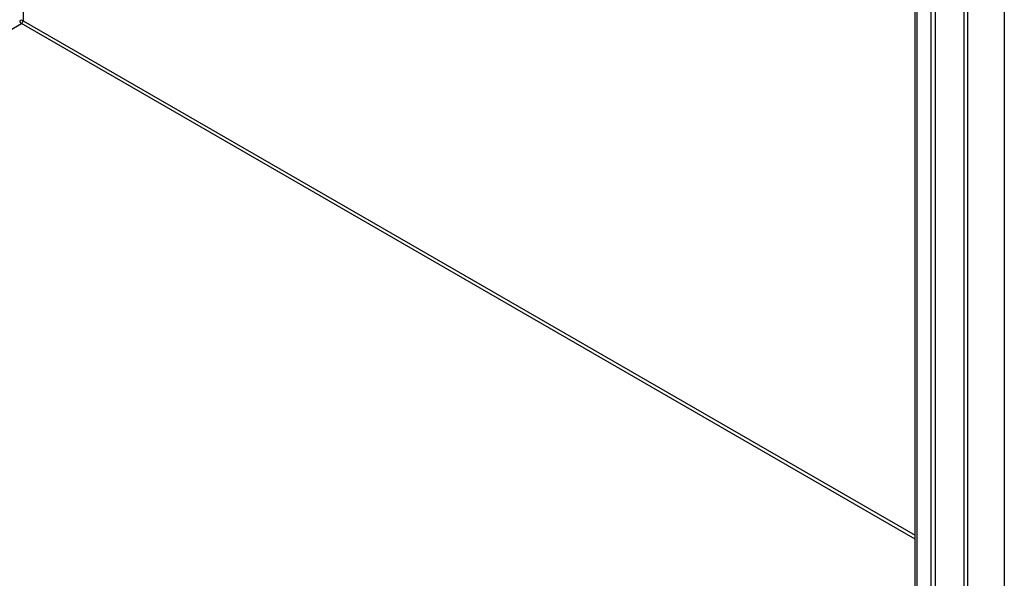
# Model space of a CAD drawing. Header units: inches. Extents: x 0 to 215, y -25 to 140.
# Tile 48 of 63: x 181 to 194, y 70 to 77. Entities that reach past the tile are written whole.
import ezdxf

# ---------------------------------------------------------------- set-up
doc = ezdxf.new("R2010")
doc.units = ezdxf.units.IN
doc.header["$LTSCALE"] = 12.924396
doc.header["$MEASUREMENT"] = 0
doc.layers.add('Visible Edges(ANSI)', color=7, linetype='Continuous', lineweight=25)
doc.layers.add('Visible Tangent Edges(ANSI)', color=7, linetype='Continuous', lineweight=25)

msp = doc.modelspace()

# ---------------------------------------------------------------- linework, layer by layer
at = {"layer": 'Visible Edges(ANSI)'}
for p, q in [((192.4503, 60.4046), (192.4503, 83.4966)), ((192.6598, 60.291), (192.6598, 83.3209)), ((192.7079, 83.3486), (192.7079, 60.3188))]:
    msp.add_line(p, q, dxfattribs=at)
at = {"layer": 'Visible Tangent Edges(ANSI)'}
for p, q in [((180.9636, 90.1464), (180.9636, 76.8827)), ((193.5996, 84.1781), (193.5996, 59.8449)), ((193.0833, 60.7693), (193.0833, 83.7992)), ((193.1272, 83.7992), (193.1272, 60.7693)), ((192.4793, 60.2891), (192.4793, 83.5313)), ((173.0979, 72.3161), (180.9417, 76.8447)), ((192.4503, 70.2002), (180.9417, 76.8447)), ((180.9636, 76.8827), (192.4503, 70.2509))]:
    msp.add_line(p, q, dxfattribs=at)
for major_axis, start_param, end_param in [((0.031, 0), 0.7853982, 2.3561945), ((0.0155, -0.0268), 3.9269908, 5.4977871), ((-0.0155, -0.0268), 0.7853982, 2.3561945)]:
    msp.add_ellipse((180.9417, 76.87), major_axis=major_axis, ratio=0.5773503, start_param=start_param, end_param=end_param, dxfattribs=at)

doc.saveas('drawing.dxf')
